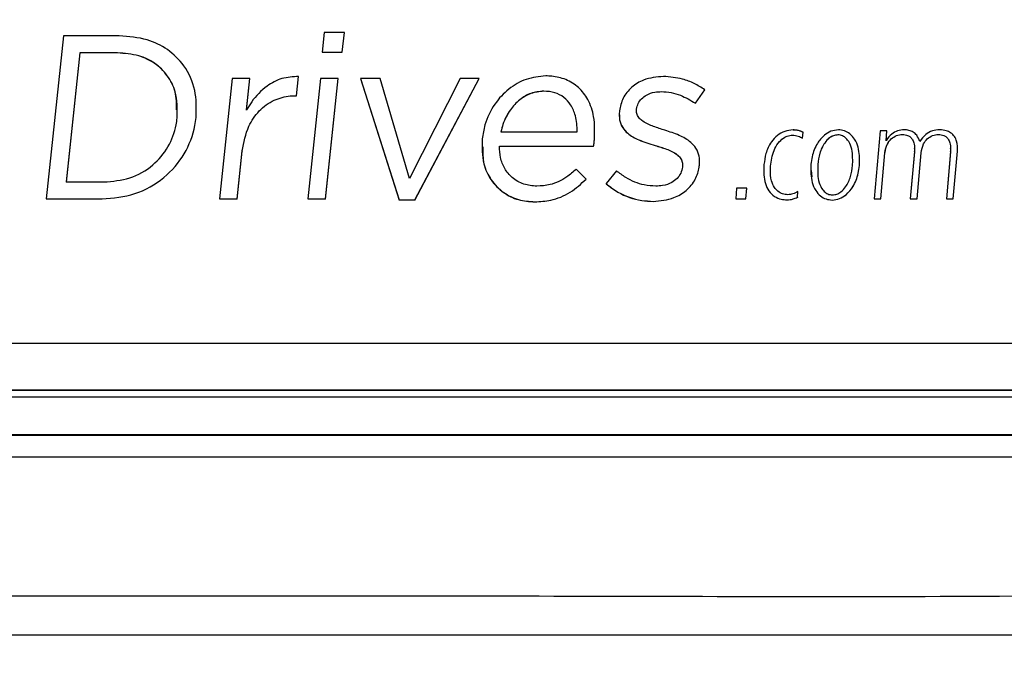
# Model space of a CAD drawing. Header units: millimetres. Extents: x 51 to 353, y -23 to 217.
# Tile 59 of 147: x 155.29 to 157.51, y 111.99 to 113.43. Entities that reach past the tile are written whole.
import ezdxf

# ---------------------------------------------------------------- set-up
doc = ezdxf.new("R2010")
doc.units = ezdxf.units.MM

msp = doc.modelspace()

# ---------------------------------------------------------------- linework, layer by layer
at = {"color": 7, "linetype": 'Continuous', "lineweight": 25}
for p, q in [((155.3921, 113.3918), (155.3536, 113.0252)), ((155.3921, 113.3918), (155.3536, 113.0252)), ((155.3921, 113.3916), (155.3536, 113.0252)), ((155.5176, 113.3918), (155.3921, 113.3918)), ((155.5176, 113.3918), (155.3921, 113.3918)), ((155.3921, 113.3916), (155.3921, 113.3918)), ((155.5176, 113.3916), (155.5176, 113.3918)), ((155.9782, 113.3996), (155.9735, 113.3551)), ((155.9782, 113.3996), (155.9735, 113.3551)), ((156.0236, 113.3996), (155.9782, 113.3996)), ((156.0236, 113.3996), (155.9782, 113.3996)), ((156.0189, 113.3551), (156.0236, 113.3996)), ((156.0189, 113.3551), (156.0236, 113.3996)), ((156.0236, 113.3996), (156.0236, 113.3995)), ((155.4289, 113.3535), (155.3984, 113.0634)), ((155.4289, 113.3535), (155.3984, 113.0634)), ((155.4289, 113.3533), (155.3984, 113.0632)), ((155.5135, 113.3535), (155.4289, 113.3535)), ((155.4289, 113.3535), (155.4289, 113.3533)), ((155.5135, 113.3535), (155.4289, 113.3535)), ((155.5135, 113.3535), (155.5135, 113.3533)), ((155.9735, 113.3551), (156.0189, 113.3551)), ((155.9735, 113.3551), (156.0189, 113.3551)), ((156.4762, 113.3016), (156.4762, 113.3017)), ((155.7716, 113.2959), (155.7431, 113.0252)), ((155.7716, 113.2959), (155.7431, 113.0252)), ((155.7716, 113.2958), (155.7432, 113.0252)), ((155.8113, 113.2959), (155.7716, 113.2959)), ((155.8113, 113.2959), (155.7716, 113.2959)), ((155.7716, 113.2958), (155.7716, 113.2959)), ((155.8039, 113.2252), (155.8113, 113.2959)), ((155.8039, 113.2252), (155.8113, 113.2959)), ((155.8039, 113.2251), (155.8113, 113.2957)), ((155.8113, 113.2959), (155.8113, 113.2957)), ((155.9162, 113.2572), (155.9207, 113.3006)), ((155.9162, 113.2572), (155.9207, 113.3006)), ((155.9207, 113.3006), (155.9207, 113.3005)), ((155.9699, 113.2959), (155.9414, 113.0252)), ((155.9699, 113.2959), (155.9414, 113.0252)), ((155.9699, 113.2958), (155.9414, 113.0252)), ((156.0096, 113.2959), (155.9699, 113.2959)), ((156.0096, 113.2959), (155.9699, 113.2959)), ((155.9699, 113.2958), (155.9699, 113.2959)), ((155.9811, 113.0252), (156.0096, 113.2959)), ((155.9811, 113.0252), (156.0096, 113.2959)), ((155.9811, 113.025), (156.0096, 113.2957)), ((156.0096, 113.2959), (156.0096, 113.2957)), ((156.0599, 113.2959), (156.1469, 113.0231)), ((156.1038, 113.2959), (156.0599, 113.2959)), ((156.0599, 113.2959), (156.0599, 113.2957)), ((156.1038, 113.2959), (156.0599, 113.2959)), ((156.0599, 113.2959), (156.1469, 113.0231)), ((156.0599, 113.2957), (156.1469, 113.0229)), ((156.17, 113.0713), (156.1038, 113.2959)), ((156.17, 113.0713), (156.1038, 113.2959)), ((156.1038, 113.2958), (156.1038, 113.2959)), ((156.17, 113.0711), (156.1038, 113.2958)), ((156.2839, 113.2959), (156.17, 113.0713)), ((156.2839, 113.2959), (156.17, 113.0713)), ((156.2839, 113.2958), (156.17, 113.0711)), ((156.182, 113.0231), (156.3268, 113.2959)), ((156.182, 113.0231), (156.3268, 113.2959)), ((156.182, 113.0229), (156.3268, 113.2957)), ((156.3268, 113.2959), (156.2839, 113.2959)), ((156.3268, 113.2959), (156.2839, 113.2959)), ((156.2839, 113.2958), (156.2839, 113.2959)), ((156.3268, 113.2959), (156.3268, 113.2957)), ((156.7408, 113.3005), (156.7408, 113.3006)), ((155.9131, 113.2572), (155.9162, 113.2572)), ((155.9131, 113.2572), (155.9131, 113.257)), ((155.9131, 113.2572), (155.9162, 113.2572)), ((155.9162, 113.2572), (155.9162, 113.257)), ((156.4716, 113.2676), (156.4716, 113.2674)), ((156.7361, 113.2666), (156.7361, 113.2664)), ((156.8124, 113.2404), (156.8336, 113.2708)), ((156.8124, 113.2404), (156.8336, 113.2708)), ((155.9131, 113.257), (155.9162, 113.257)), ((156.6412, 113.2144), (156.6412, 113.2142)), ((156.6418, 113.2231), (156.6417, 113.2221)), ((156.6418, 113.2231), (156.6417, 113.2221)), ((156.6803, 113.2263), (156.6804, 113.2273)), ((156.6803, 113.2263), (156.6804, 113.2273)), ((155.6479, 113.2074), (155.648, 113.2085)), ((155.6479, 113.2074), (155.648, 113.2085)), ((155.6479, 113.2073), (155.6479, 113.2074)), ((155.6903, 113.2085), (155.6904, 113.2095)), ((155.6903, 113.2085), (155.6904, 113.2095)), ((155.6903, 113.2085), (155.6903, 113.2083)), ((156.3753, 113.1765), (156.5471, 113.1765)), ((156.3753, 113.1765), (156.5471, 113.1765)), ((156.5866, 113.1789), (156.5866, 113.1791)), ((156.744, 113.1795), (156.744, 113.1797)), ((157.0533, 113.1617), (157.0544, 113.1751)), ((157.0533, 113.1617), (157.0544, 113.1751)), ((157.1339, 113.1805), (157.1339, 113.1807)), ((157.2275, 113.1783), (157.2141, 113.0253)), ((157.2275, 113.1783), (157.2141, 113.0253)), ((157.2275, 113.1782), (157.2142, 113.0253)), ((157.2429, 113.1783), (157.2275, 113.1783)), ((157.2429, 113.1783), (157.2275, 113.1783)), ((157.2275, 113.1782), (157.2275, 113.1783)), ((157.2409, 113.1559), (157.2429, 113.1783)), ((157.2409, 113.1559), (157.2429, 113.1783)), ((157.2777, 113.1702), (157.2777, 113.17)), ((157.2815, 113.1805), (157.2815, 113.1807)), ((157.3588, 113.1702), (157.3588, 113.17)), ((157.3616, 113.1805), (157.3616, 113.1807)), ((156.5855, 113.1582), (156.5855, 113.158)), ((155.7829, 113.0252), (155.7942, 113.1331)), ((155.7829, 113.0252), (155.7942, 113.1331)), ((155.7829, 113.0251), (155.7942, 113.1329)), ((155.7942, 113.1331), (155.7942, 113.1329)), ((156.3324, 113.1424), (156.3324, 113.1422)), ((156.3719, 113.144), (156.5835, 113.144)), ((156.3719, 113.144), (156.5835, 113.144)), ((156.3719, 113.1433), (156.3719, 113.1431)), ((156.7219, 113.1456), (156.7219, 113.1454)), ((157.2295, 113.0253), (157.2386, 113.1293)), ((157.2295, 113.0253), (157.2386, 113.1293)), ((157.2295, 113.0252), (157.2386, 113.1291)), ((157.2386, 113.1293), (157.2386, 113.1291)), ((157.3046, 113.1317), (157.2953, 113.0253)), ((157.3046, 113.1317), (157.2953, 113.0253)), ((157.3046, 113.1315), (157.2953, 113.0253)), ((157.3046, 113.1315), (157.3046, 113.1317)), ((157.3049, 113.1381), (157.3049, 113.1383)), ((157.3107, 113.0253), (157.3198, 113.1293)), ((157.3107, 113.0253), (157.3198, 113.1293)), ((157.3107, 113.0252), (157.3198, 113.1291)), ((157.3198, 113.1293), (157.3198, 113.1291)), ((157.3858, 113.1317), (157.3765, 113.0253)), ((157.3858, 113.1317), (157.3765, 113.0253)), ((157.3858, 113.1315), (157.3765, 113.0253)), ((157.3858, 113.1315), (157.3858, 113.1317)), ((157.3861, 113.1381), (157.3861, 113.1383)), ((157.3919, 113.0253), (157.4013, 113.1329)), ((157.3919, 113.0253), (157.4013, 113.1329)), ((157.3919, 113.0253), (157.4013, 113.1327)), ((157.4013, 113.1329), (157.4013, 113.1327)), ((157.4016, 113.1393), (157.4016, 113.1395)), ((156.822, 113.1097), (156.822, 113.1099)), ((156.9666, 113.1028), (156.9663, 113.0999)), ((156.9666, 113.1028), (156.9663, 113.0999)), ((156.9816, 113.0993), (156.982, 113.1034)), ((156.9816, 113.0993), (156.982, 113.1034)), ((157.0723, 113.1031), (157.0721, 113.1005)), ((157.0723, 113.1031), (157.0721, 113.1005)), ((157.0876, 113.1031), (157.0874, 113.1005)), ((157.0876, 113.1031), (157.0874, 113.1005)), ((157.1657, 113.1005), (157.1659, 113.1031)), ((157.1657, 113.1005), (157.1659, 113.1031)), ((157.1664, 113.1144), (157.1664, 113.1144)), ((157.181, 113.1005), (157.1813, 113.1031)), ((157.181, 113.1005), (157.1813, 113.1031)), ((157.1818, 113.1144), (157.1818, 113.1144)), ((157.1818, 113.1142), (157.1818, 113.1143)), ((156.5669, 113.0697), (156.5445, 113.0922)), ((156.5669, 113.0697), (156.5445, 113.0922)), ((156.5445, 113.092), (156.5445, 113.0922)), ((156.6348, 113.0885), (156.6117, 113.0597)), ((156.6348, 113.0885), (156.6117, 113.0597)), ((156.6348, 113.0884), (156.6348, 113.0885)), ((156.7834, 113.0979), (156.7833, 113.0969)), ((156.7834, 113.0979), (156.7833, 113.0969)), ((156.8215, 113.1011), (156.8216, 113.1021)), ((156.8215, 113.1011), (156.8216, 113.1021)), ((156.9658, 113.0881), (156.9658, 113.0879)), ((156.9816, 113.0993), (156.9816, 113.0991)), ((157.0716, 113.0893), (157.0716, 113.0891)), ((157.0729, 113.0892), (157.074, 113.0752)), ((157.0869, 113.0892), (157.0869, 113.0891)), ((157.1657, 113.1003), (157.1657, 113.1005)), ((157.181, 113.1005), (157.181, 113.1003)), ((155.3984, 113.0634), (155.483, 113.0634)), ((155.3984, 113.0634), (155.483, 113.0634)), ((156.5669, 113.0697), (156.5669, 113.0695)), ((156.6117, 113.0597), (156.6117, 113.0596)), ((156.9051, 113.0492), (156.903, 113.0253)), ((156.9051, 113.0492), (156.903, 113.0253)), ((156.9278, 113.0492), (156.9051, 113.0492)), ((156.9278, 113.0492), (156.9051, 113.0492)), ((156.9257, 113.0253), (156.9278, 113.0492)), ((156.9257, 113.0253), (156.9278, 113.0492)), ((157.0417, 113.0291), (157.0428, 113.0419)), ((157.0417, 113.0291), (157.0428, 113.0419)), ((155.3536, 113.0252), (155.479, 113.0252)), ((155.3536, 113.0252), (155.479, 113.0252)), ((155.7431, 113.0252), (155.7829, 113.0252)), ((155.7431, 113.0252), (155.7829, 113.0252)), ((155.9414, 113.0252), (155.9811, 113.0252)), ((155.9414, 113.0252), (155.9811, 113.0252)), ((156.1469, 113.0231), (156.182, 113.0231)), ((156.1469, 113.0231), (156.182, 113.0231)), ((156.903, 113.0253), (156.9257, 113.0253)), ((156.903, 113.0253), (156.9257, 113.0253)), ((157.0417, 113.0291), (157.0417, 113.0289)), ((157.2141, 113.0253), (157.2295, 113.0253)), ((157.2141, 113.0253), (157.2295, 113.0253)), ((157.2953, 113.0253), (157.3107, 113.0253)), ((157.2953, 113.0253), (157.3107, 113.0253)), ((157.3765, 113.0253), (157.3919, 113.0253)), ((157.3765, 113.0253), (157.3919, 113.0253)), ((157.422, 112.5949), (154.3128, 112.5953)), ((157.9127, 112.5954), (155.8674, 112.5954)), ((157.6971, 112.5953), (157.422, 112.5949)), ((157.9144, 112.58), (154.1048, 112.58)), ((157.9127, 112.4954), (154.1066, 112.4954)), ((157.9127, 112.4938), (154.1066, 112.4938)), ((157.9127, 112.4452), (154.1066, 112.4452))]:
    msp.add_line(p, q, dxfattribs=at)
for points, knots in [([(159.5677, 113.8241), (159.3753, 113.5489), (159.1304, 113.1985), (158.83, 112.7717), (158.6727, 112.5415), (158.5074, 112.3257), (158.2831, 112.1899), (158.0401, 112.1252), (157.7859, 112.1341), (157.2596, 112.1299), (156.3414, 112.1335), (155.381, 112.1326), (154.644, 112.1319), (154.2522, 112.1339), (153.8823, 112.127), (153.5687, 112.2742), (153.3642, 112.5086), (153.0123, 113.0384), (152.7015, 113.4739), (152.4516, 113.8241)], [0, 0, 0, 0, 0.115575, 0.147183, 0.179347, 0.211731, 0.239494, 0.267722, 0.296788, 0.326322, 0.448484, 0.611592, 0.656005, 0.701123, 0.746564, 0.780978, 0.816037, 0.852024, 1, 1, 1, 1]), ([(155.6904, 113.2095), (155.6908, 113.2297), (155.6917, 113.2701), (155.6672, 113.3244), (155.6278, 113.3627), (155.5771, 113.3873), (155.5389, 113.3902), (155.5176, 113.3918)], [0, 0, 0, 0, 0.209833, 0.421004, 0.602221, 0.777669, 1, 1, 1, 1]), ([(155.6904, 113.2095), (155.6908, 113.2297), (155.6917, 113.2701), (155.6672, 113.3244), (155.6278, 113.3627), (155.5771, 113.3873), (155.5389, 113.3902), (155.5176, 113.3918)], [0, 0, 0, 0, 0.209833, 0.421004, 0.602221, 0.777669, 1, 1, 1, 1]), ([(155.648, 113.2085), (155.6481, 113.2281), (155.6484, 113.2612), (155.6274, 113.3037), (155.5985, 113.3317), (155.5592, 113.3503), (155.5299, 113.3524), (155.5135, 113.3535)], [0, 0, 0, 0, 0.257138, 0.434822, 0.612883, 0.78424, 1, 1, 1, 1]), ([(155.648, 113.2085), (155.6481, 113.2281), (155.6484, 113.2612), (155.6274, 113.3037), (155.5985, 113.3317), (155.5592, 113.3503), (155.5299, 113.3524), (155.5135, 113.3535)], [0, 0, 0, 0, 0.257138, 0.434822, 0.612883, 0.78424, 1, 1, 1, 1]), ([(155.6465, 113.2253), (155.6465, 113.2391), (155.6464, 113.2664), (155.6273, 113.3035), (155.5985, 113.3315), (155.5592, 113.3501), (155.5299, 113.3522), (155.5135, 113.3533)], [0, 0, 0, 0, 0.196197, 0.388458, 0.581127, 0.766542, 1, 1, 1, 1]), ([(156.4762, 113.3017), (156.4613, 113.3002), (156.4315, 113.2971), (156.3915, 113.2736), (156.3589, 113.2384), (156.3395, 113.1985), (156.335, 113.1709), (156.3333, 113.1603)], [0, 0, 0, 0, 0.203013, 0.405689, 0.617284, 0.853762, 1, 1, 1, 1]), ([(156.4762, 113.3017), (156.4613, 113.3002), (156.4315, 113.2971), (156.3915, 113.2736), (156.3589, 113.2384), (156.3395, 113.1985), (156.335, 113.1709), (156.3333, 113.1603)], [0, 0, 0, 0, 0.203013, 0.405689, 0.617284, 0.853762, 1, 1, 1, 1]), ([(156.5855, 113.1582), (156.5861, 113.1757), (156.5872, 113.2068), (156.5734, 113.2476), (156.5512, 113.277), (156.5222, 113.295), (156.4959, 113.3011), (156.4807, 113.3016), (156.4762, 113.3017)], [0, 0, 0, 0, 0.253574, 0.449687, 0.614037, 0.778879, 0.934923, 1, 1, 1, 1]), ([(156.5855, 113.1582), (156.5861, 113.1757), (156.5872, 113.2068), (156.5734, 113.2476), (156.5512, 113.277), (156.5222, 113.295), (156.4959, 113.3011), (156.4807, 113.3016), (156.4762, 113.3017)], [0, 0, 0, 0, 0.253574, 0.449687, 0.614037, 0.778879, 0.934923, 1, 1, 1, 1]), ([(155.9207, 113.3006), (155.908, 113.2999), (155.8827, 113.2984), (155.8453, 113.2781), (155.8195, 113.2518), (155.8076, 113.2314), (155.8039, 113.2252)], [0, 0, 0, 0, 0.258029, 0.515567, 0.85189, 1, 1, 1, 1]), ([(155.9207, 113.3006), (155.908, 113.2999), (155.8827, 113.2984), (155.8453, 113.2781), (155.8195, 113.2518), (155.8076, 113.2314), (155.8039, 113.2252)], [0, 0, 0, 0, 0.258029, 0.515567, 0.85189, 1, 1, 1, 1]), ([(156.7408, 113.3006), (156.7254, 113.2992), (156.6997, 113.2967), (156.6684, 113.2775), (156.6481, 113.2531), (156.6438, 113.233), (156.6418, 113.2231)], [0, 0, 0, 0, 0.330222, 0.556105, 0.783151, 1, 1, 1, 1]), ([(156.7408, 113.3006), (156.7254, 113.2992), (156.6997, 113.2967), (156.6684, 113.2775), (156.6481, 113.2531), (156.6438, 113.233), (156.6418, 113.2231)], [0, 0, 0, 0, 0.330222, 0.556105, 0.783151, 1, 1, 1, 1]), ([(156.8336, 113.2708), (156.8258, 113.2757), (156.8102, 113.2856), (156.779, 113.2972), (156.7553, 113.2994), (156.7408, 113.3006)], [0, 0, 0, 0, 0.280321, 0.560297, 1, 1, 1, 1]), ([(156.8336, 113.2708), (156.8258, 113.2757), (156.8102, 113.2856), (156.779, 113.2972), (156.7553, 113.2994), (156.7408, 113.3006)], [0, 0, 0, 0, 0.280321, 0.560297, 1, 1, 1, 1]), ([(155.7942, 113.1331), (155.7977, 113.1522), (155.8037, 113.185), (155.8306, 113.2248), (155.8636, 113.2486), (155.8932, 113.2566), (155.9094, 113.2571), (155.9131, 113.2572)], [0, 0, 0, 0, 0.306625, 0.524774, 0.744051, 0.94081, 1, 1, 1, 1]), ([(155.7942, 113.1331), (155.7977, 113.1522), (155.8037, 113.185), (155.8306, 113.2248), (155.8636, 113.2486), (155.8932, 113.2566), (155.9094, 113.2571), (155.9131, 113.2572)], [0, 0, 0, 0, 0.306625, 0.524774, 0.744051, 0.94081, 1, 1, 1, 1]), ([(156.4716, 113.2676), (156.4618, 113.2666), (156.4424, 113.2645), (156.4163, 113.2488), (156.3942, 113.225), (156.3811, 113.1995), (156.3767, 113.182), (156.3753, 113.1765)], [0, 0, 0, 0, 0.2035359, 0.4064695, 0.6224451, 0.8801788, 1, 1, 1, 1]), ([(156.4716, 113.2676), (156.4618, 113.2666), (156.4424, 113.2645), (156.4163, 113.2488), (156.3942, 113.225), (156.3811, 113.1995), (156.3767, 113.182), (156.3753, 113.1765)], [0, 0, 0, 0, 0.203536, 0.406469, 0.622445, 0.880179, 1, 1, 1, 1]), ([(156.4716, 113.2674), (156.4618, 113.2664), (156.4424, 113.2643), (156.4163, 113.2486), (156.3942, 113.2249), (156.3811, 113.1993), (156.3767, 113.1819), (156.3753, 113.1763)], [0, 0, 0, 0, 0.203535, 0.4064678, 0.6224428, 0.8801765, 1, 1, 1, 1]), ([(156.5471, 113.1765), (156.5465, 113.1886), (156.5453, 113.2096), (156.5338, 113.2363), (156.5176, 113.2545), (156.4962, 113.2658), (156.4801, 113.267), (156.4716, 113.2676)], [0, 0, 0, 0, 0.270366, 0.471272, 0.640164, 0.809495, 1, 1, 1, 1]), ([(156.5471, 113.1765), (156.5465, 113.1886), (156.5453, 113.2096), (156.5338, 113.2363), (156.5176, 113.2545), (156.4962, 113.2658), (156.4801, 113.267), (156.4716, 113.2676)], [0, 0, 0, 0, 0.2703664, 0.4712722, 0.6401639, 0.8094953, 1, 1, 1, 1]), ([(156.6804, 113.2273), (156.6813, 113.2316), (156.6831, 113.2402), (156.6912, 113.251), (156.7038, 113.2604), (156.7195, 113.2658), (156.7312, 113.2663), (156.7361, 113.2666)], [0, 0, 0, 0, 0.174955, 0.349697, 0.529994, 0.801991, 1, 1, 1, 1]), ([(156.6804, 113.2273), (156.6813, 113.2316), (156.6831, 113.2402), (156.6912, 113.251), (156.7038, 113.2604), (156.7195, 113.2658), (156.7312, 113.2663), (156.7361, 113.2666)], [0, 0, 0, 0, 0.174955, 0.349697, 0.529994, 0.801991, 1, 1, 1, 1]), ([(156.7361, 113.2666), (156.7435, 113.2661), (156.7581, 113.2652), (156.7844, 113.2573), (156.8015, 113.247), (156.8124, 113.2404)], [0, 0, 0, 0, 0.268641, 0.536841, 1, 1, 1, 1]), ([(156.7361, 113.2666), (156.7435, 113.2661), (156.7581, 113.2652), (156.7844, 113.2573), (156.8015, 113.247), (156.8124, 113.2404)], [0, 0, 0, 0, 0.268641, 0.536841, 1, 1, 1, 1]), ([(156.6417, 113.2221), (156.6414, 113.2158), (156.6409, 113.2031), (156.6479, 113.1856), (156.6627, 113.1695), (156.6879, 113.1559), (156.7095, 113.1493), (156.7219, 113.1456)], [0, 0, 0, 0, 0.153986, 0.309327, 0.446158, 0.683626, 1, 1, 1, 1]), ([(156.6417, 113.2221), (156.6414, 113.2158), (156.6409, 113.2031), (156.6479, 113.1856), (156.6627, 113.1695), (156.6879, 113.1559), (156.7095, 113.1493), (156.7219, 113.1456)], [0, 0, 0, 0, 0.153986, 0.309327, 0.446158, 0.683626, 1, 1, 1, 1]), ([(156.6419, 113.2142), (156.6418, 113.2105), (156.6416, 113.2004), (156.648, 113.1854), (156.6626, 113.1693), (156.6879, 113.1557), (156.7095, 113.1492), (156.7219, 113.1454)], [0, 0, 0, 0, 0.097068, 0.262861, 0.408898, 0.662343, 1, 1, 1, 1]), ([(156.744, 113.1797), (156.7354, 113.1824), (156.7185, 113.1878), (156.6986, 113.1961), (156.6864, 113.2061), (156.681, 113.2145), (156.6799, 113.2218), (156.6802, 113.2255), (156.6803, 113.2263)], [0, 0, 0, 0, 0.318458, 0.628968, 0.747829, 0.868011, 0.973155, 1, 1, 1, 1]), ([(156.744, 113.1797), (156.7354, 113.1824), (156.7185, 113.1878), (156.6986, 113.1961), (156.6864, 113.2061), (156.681, 113.2145), (156.6799, 113.2218), (156.6802, 113.2255), (156.6803, 113.2263)], [0, 0, 0, 0, 0.318458, 0.628968, 0.747829, 0.868011, 0.973155, 1, 1, 1, 1]), ([(155.479, 113.0252), (155.504, 113.0274), (155.554, 113.032), (155.6195, 113.0695), (155.6664, 113.1241), (155.6857, 113.1739), (155.6895, 113.2024), (155.6903, 113.2085)], [0, 0, 0, 0, 0.243531, 0.487718, 0.717565, 0.939986, 1, 1, 1, 1]), ([(155.479, 113.0252), (155.504, 113.0274), (155.554, 113.032), (155.6195, 113.0695), (155.6664, 113.1241), (155.6857, 113.1739), (155.6895, 113.2024), (155.6903, 113.2085)], [0, 0, 0, 0, 0.243531, 0.487718, 0.717565, 0.939986, 1, 1, 1, 1]), ([(155.483, 113.0634), (155.5028, 113.0651), (155.5424, 113.0685), (155.5937, 113.098), (155.6294, 113.1408), (155.6441, 113.1796), (155.6471, 113.2021), (155.6479, 113.2074)], [0, 0, 0, 0, 0.245648, 0.492384, 0.715447, 0.932737, 1, 1, 1, 1]), ([(155.483, 113.0634), (155.5028, 113.0651), (155.5424, 113.0685), (155.5937, 113.098), (155.6294, 113.1408), (155.6441, 113.1796), (155.6471, 113.2021), (155.6479, 113.2074)], [0, 0, 0, 0, 0.245648, 0.492384, 0.715447, 0.932737, 1, 1, 1, 1]), ([(156.8216, 113.1021), (156.8218, 113.1086), (156.8223, 113.1216), (156.815, 113.1395), (156.7997, 113.1562), (156.7753, 113.1695), (156.7548, 113.1762), (156.744, 113.1797)], [0, 0, 0, 0, 0.1599718, 0.3212935, 0.4640193, 0.7183636, 1, 1, 1, 1]), ([(156.8216, 113.1021), (156.8218, 113.1086), (156.8223, 113.1216), (156.815, 113.1395), (156.7997, 113.1562), (156.7753, 113.1695), (156.7548, 113.1762), (156.744, 113.1797)], [0, 0, 0, 0, 0.159972, 0.321293, 0.464019, 0.718364, 1, 1, 1, 1]), ([(157.0319, 113.1804), (157.0255, 113.1797), (157.0129, 113.1784), (156.9959, 113.1683), (156.9805, 113.1516), (156.9701, 113.1287), (156.9677, 113.111), (156.9666, 113.1028)], [0, 0, 0, 0, 0.169744, 0.339051, 0.517185, 0.777972, 1, 1, 1, 1]), ([(157.0319, 113.1804), (157.0255, 113.1797), (157.0129, 113.1784), (156.9959, 113.1683), (156.9805, 113.1516), (156.9701, 113.1287), (156.9677, 113.111), (156.9666, 113.1028)], [0, 0, 0, 0, 0.169744, 0.339051, 0.517185, 0.777972, 1, 1, 1, 1]), ([(156.982, 113.1034), (156.9839, 113.1155), (156.9869, 113.1339), (157, 113.154), (157.0121, 113.164), (157.0226, 113.1682), (157.0285, 113.1686), (157.0305, 113.1687)], [0, 0, 0, 0, 0.410476, 0.623415, 0.800962, 0.933292, 1, 1, 1, 1]), ([(156.982, 113.1034), (156.9839, 113.1155), (156.9869, 113.1339), (157, 113.154), (157.0121, 113.164), (157.0226, 113.1682), (157.0285, 113.1686), (157.0305, 113.1687)], [0, 0, 0, 0, 0.410476, 0.6234149, 0.8009617, 0.9332919, 1, 1, 1, 1]), ([(157.0305, 113.1687), (157.0328, 113.1686), (157.0372, 113.1684), (157.0451, 113.1664), (157.0501, 113.1635), (157.0533, 113.1617)], [0, 0, 0, 0, 0.2849282, 0.5544127, 1, 1, 1, 1]), ([(157.0305, 113.1687), (157.0328, 113.1686), (157.0372, 113.1684), (157.0451, 113.1664), (157.0501, 113.1635), (157.0533, 113.1617)], [0, 0, 0, 0, 0.2849282, 0.5544127, 1, 1, 1, 1]), ([(157.0544, 113.1751), (157.0523, 113.1761), (157.0479, 113.1782), (157.0403, 113.18), (157.0349, 113.1802), (157.0319, 113.1804)], [0, 0, 0, 0, 0.306277, 0.611825, 1, 1, 1, 1]), ([(157.0544, 113.1751), (157.0523, 113.1761), (157.0479, 113.1782), (157.0403, 113.18), (157.0349, 113.1802), (157.0319, 113.1804)], [0, 0, 0, 0, 0.306277, 0.611825, 1, 1, 1, 1]), ([(157.0544, 113.175), (157.0508, 113.1766), (157.0436, 113.1797), (157.0357, 113.1801), (157.0319, 113.1802)], [0, 0, 0, 0, 0.504781, 1, 1, 1, 1]), ([(157.1339, 113.1807), (157.1281, 113.18), (157.1166, 113.1785), (157.0999, 113.1677), (157.0841, 113.1486), (157.0751, 113.1252), (157.073, 113.1088), (157.0723, 113.1031)], [0, 0, 0, 0, 0.159962, 0.31888, 0.539453, 0.840108, 1, 1, 1, 1]), ([(157.1339, 113.1807), (157.1281, 113.18), (157.1166, 113.1785), (157.0999, 113.1677), (157.0841, 113.1486), (157.0751, 113.1252), (157.073, 113.1088), (157.0723, 113.1031)], [0, 0, 0, 0, 0.159962, 0.31888, 0.539453, 0.840108, 1, 1, 1, 1]), ([(157.1325, 113.1693), (157.1292, 113.1689), (157.1225, 113.1682), (157.112, 113.1619), (157.1004, 113.149), (157.0912, 113.1282), (157.0888, 113.1115), (157.0876, 113.1031)], [0, 0, 0, 0, 0.1151976, 0.2297627, 0.413907, 0.7086318, 1, 1, 1, 1]), ([(157.1325, 113.1693), (157.1292, 113.1689), (157.1225, 113.1682), (157.112, 113.1619), (157.1004, 113.149), (157.0912, 113.1282), (157.0888, 113.1115), (157.0876, 113.1031)], [0, 0, 0, 0, 0.1151976, 0.2297627, 0.413907, 0.7086318, 1, 1, 1, 1]), ([(157.1325, 113.1691), (157.1292, 113.1687), (157.1225, 113.168), (157.112, 113.1617), (157.1004, 113.1488), (157.0912, 113.1281), (157.0888, 113.1113), (157.0876, 113.1029)], [0, 0, 0, 0, 0.115197, 0.229762, 0.413906, 0.708632, 1, 1, 1, 1]), ([(157.1659, 113.1031), (157.1661, 113.1162), (157.1665, 113.1354), (157.1568, 113.1561), (157.1477, 113.165), (157.1397, 113.1688), (157.1345, 113.1692), (157.1325, 113.1693)], [0, 0, 0, 0, 0.471743, 0.688846, 0.808848, 0.929746, 1, 1, 1, 1]), ([(157.1659, 113.1031), (157.1661, 113.1162), (157.1665, 113.1354), (157.1568, 113.1561), (157.1477, 113.165), (157.1397, 113.1688), (157.1345, 113.1692), (157.1325, 113.1693)], [0, 0, 0, 0, 0.471743, 0.688846, 0.8088485, 0.9297464, 1, 1, 1, 1]), ([(157.1813, 113.1031), (157.1814, 113.1162), (157.1817, 113.1358), (157.1717, 113.159), (157.1607, 113.1717), (157.1478, 113.1793), (157.1385, 113.1802), (157.1339, 113.1807)], [0, 0, 0, 0, 0.379324, 0.569602, 0.730093, 0.865523, 1, 1, 1, 1]), ([(157.1813, 113.1031), (157.1814, 113.1162), (157.1817, 113.1358), (157.1717, 113.159), (157.1607, 113.1717), (157.1478, 113.1793), (157.1385, 113.1802), (157.1339, 113.1807)], [0, 0, 0, 0, 0.379324, 0.569602, 0.730093, 0.865523, 1, 1, 1, 1]), ([(157.2386, 113.1293), (157.2399, 113.1361), (157.242, 113.1475), (157.252, 113.1606), (157.2639, 113.1686), (157.2731, 113.1697), (157.2777, 113.1702)], [0, 0, 0, 0, 0.328953, 0.554853, 0.78169, 1, 1, 1, 1]), ([(157.2386, 113.1293), (157.2399, 113.1361), (157.242, 113.1475), (157.252, 113.1606), (157.2639, 113.1686), (157.2731, 113.1697), (157.2777, 113.1702)], [0, 0, 0, 0, 0.328953, 0.554853, 0.78169, 1, 1, 1, 1]), ([(157.2815, 113.1807), (157.2765, 113.1802), (157.2666, 113.1794), (157.2525, 113.1712), (157.2448, 113.1622), (157.2413, 113.1565), (157.2409, 113.1559)], [0, 0, 0, 0, 0.297381, 0.595882, 0.956451, 1, 1, 1, 1]), ([(157.2815, 113.1807), (157.2765, 113.1802), (157.2666, 113.1794), (157.2525, 113.1712), (157.2448, 113.1622), (157.2413, 113.1565), (157.2409, 113.1559)], [0, 0, 0, 0, 0.297381, 0.595882, 0.956451, 1, 1, 1, 1]), ([(157.2777, 113.1702), (157.2817, 113.1698), (157.2883, 113.1693), (157.2961, 113.1644), (157.3014, 113.1577), (157.3052, 113.1465), (157.3049, 113.1374), (157.3046, 113.1317)], [0, 0, 0, 0, 0.221624, 0.359427, 0.497283, 0.6858, 1, 1, 1, 1]), ([(157.2777, 113.1702), (157.2817, 113.1698), (157.2883, 113.1693), (157.2961, 113.1644), (157.3014, 113.1577), (157.3052, 113.1465), (157.3049, 113.1374), (157.3046, 113.1317)], [0, 0, 0, 0, 0.221624, 0.359427, 0.497283, 0.6858, 1, 1, 1, 1]), ([(157.3169, 113.1547), (157.3149, 113.1595), (157.3116, 113.1676), (157.3024, 113.1759), (157.2924, 113.1801), (157.2852, 113.1805), (157.2815, 113.1807)], [0, 0, 0, 0, 0.32616, 0.547038, 0.767894, 1, 1, 1, 1]), ([(157.3169, 113.1547), (157.3149, 113.1595), (157.3116, 113.1676), (157.3024, 113.1759), (157.2924, 113.1801), (157.2852, 113.1805), (157.2815, 113.1807)], [0, 0, 0, 0, 0.32616, 0.547038, 0.767894, 1, 1, 1, 1]), ([(157.3616, 113.1807), (157.356, 113.1802), (157.3447, 113.1792), (157.3285, 113.1701), (157.321, 113.1601), (157.3169, 113.1547)], [0, 0, 0, 0, 0.311876, 0.624882, 1, 1, 1, 1]), ([(157.3616, 113.1807), (157.356, 113.1802), (157.3447, 113.1792), (157.3285, 113.1701), (157.321, 113.1601), (157.3169, 113.1547)], [0, 0, 0, 0, 0.311876, 0.624882, 1, 1, 1, 1]), ([(157.3198, 113.1293), (157.3211, 113.1361), (157.3232, 113.1475), (157.3332, 113.1606), (157.3451, 113.1686), (157.3543, 113.1697), (157.3588, 113.1702)], [0, 0, 0, 0, 0.328944, 0.554858, 0.78171, 1, 1, 1, 1]), ([(157.3198, 113.1293), (157.3211, 113.1361), (157.3232, 113.1475), (157.3332, 113.1606), (157.3451, 113.1686), (157.3543, 113.1697), (157.3588, 113.1702)], [0, 0, 0, 0, 0.328944, 0.554858, 0.78171, 1, 1, 1, 1]), ([(157.3588, 113.1702), (157.3629, 113.1698), (157.3695, 113.1693), (157.3773, 113.1644), (157.3826, 113.1577), (157.3864, 113.1465), (157.386, 113.1374), (157.3858, 113.1317)], [0, 0, 0, 0, 0.221626, 0.35942, 0.497268, 0.685765, 1, 1, 1, 1]), ([(157.3588, 113.1702), (157.3629, 113.1698), (157.3695, 113.1693), (157.3773, 113.1644), (157.3826, 113.1577), (157.3864, 113.1465), (157.386, 113.1374), (157.3858, 113.1317)], [0, 0, 0, 0, 0.221626, 0.35942, 0.497268, 0.685765, 1, 1, 1, 1]), ([(157.4013, 113.1329), (157.4014, 113.1404), (157.4016, 113.1518), (157.3951, 113.166), (157.3868, 113.1743), (157.3753, 113.1797), (157.3666, 113.1803), (157.3616, 113.1807)], [0, 0, 0, 0, 0.3106153, 0.4747139, 0.639738, 0.7906442, 1, 1, 1, 1]), ([(157.4013, 113.1329), (157.4014, 113.1404), (157.4016, 113.1518), (157.3951, 113.166), (157.3868, 113.1743), (157.3753, 113.1797), (157.3666, 113.1803), (157.3616, 113.1807)], [0, 0, 0, 0, 0.310615, 0.474714, 0.639738, 0.790644, 1, 1, 1, 1]), ([(156.3333, 113.1603), (156.333, 113.1414), (156.3325, 113.1091), (156.3518, 113.067), (156.3795, 113.0388), (156.4145, 113.0217), (156.4392, 113.0198), (156.4516, 113.0189)], [0, 0, 0, 0, 0.267233, 0.456774, 0.646952, 0.82365, 1, 1, 1, 1]), ([(156.3333, 113.1603), (156.333, 113.1414), (156.3325, 113.1091), (156.3518, 113.067), (156.3795, 113.0388), (156.4145, 113.0217), (156.4392, 113.0198), (156.4516, 113.0189)], [0, 0, 0, 0, 0.267233, 0.456774, 0.646952, 0.82365, 1, 1, 1, 1]), ([(156.5835, 113.144), (156.5838, 113.1456), (156.5843, 113.1487), (156.585, 113.1535), (156.5853, 113.1566), (156.5855, 113.1582)], [0, 0, 0, 0, 0.335131, 0.667408, 1, 1, 1, 1]), ([(156.5835, 113.144), (156.5838, 113.1456), (156.5843, 113.1487), (156.585, 113.1535), (156.5853, 113.1566), (156.5855, 113.1582)], [0, 0, 0, 0, 0.3351311, 0.6674076, 1, 1, 1, 1]), ([(156.5835, 113.1438), (156.5838, 113.1454), (156.5843, 113.1485), (156.585, 113.1533), (156.5853, 113.1564), (156.5855, 113.158)], [0, 0, 0, 0, 0.33513, 0.667407, 1, 1, 1, 1]), ([(157.2386, 113.1291), (157.2395, 113.1361), (157.2407, 113.1445), (157.2458, 113.1509), (157.2466, 113.1519)], [0, 0, 0, 0, 0.833725, 1, 1, 1, 1]), ([(156.3346, 113.1424), (156.3345, 113.1295), (156.3344, 113.1033), (156.3519, 113.0668), (156.3794, 113.0386), (156.4145, 113.0215), (156.4393, 113.0196), (156.4516, 113.0187)], [0, 0, 0, 0, 0.199226, 0.406359, 0.614187, 0.807283, 1, 1, 1, 1]), ([(156.4563, 113.054), (156.4463, 113.0548), (156.4263, 113.0566), (156.4005, 113.0714), (156.3828, 113.0931), (156.3732, 113.118), (156.3723, 113.1354), (156.3719, 113.144)], [0, 0, 0, 0, 0.2153873, 0.4318488, 0.6238593, 0.812374, 1, 1, 1, 1]), ([(156.4563, 113.054), (156.4463, 113.0548), (156.4263, 113.0566), (156.4005, 113.0714), (156.3828, 113.0931), (156.3732, 113.118), (156.3723, 113.1354), (156.3719, 113.144)], [0, 0, 0, 0, 0.215387, 0.431849, 0.623859, 0.812374, 1, 1, 1, 1]), ([(156.7219, 113.1456), (156.7304, 113.1431), (156.7474, 113.138), (156.7672, 113.1292), (156.7789, 113.1181), (156.7834, 113.1088), (156.7838, 113.1017), (156.7835, 113.0983), (156.7834, 113.0979)], [0, 0, 0, 0, 0.3142261, 0.6305578, 0.7538928, 0.8784769, 0.9862569, 1, 1, 1, 1]), ([(156.7219, 113.1456), (156.7304, 113.1431), (156.7474, 113.138), (156.7672, 113.1292), (156.7789, 113.1181), (156.7834, 113.1088), (156.7838, 113.1017), (156.7835, 113.0983), (156.7834, 113.0979)], [0, 0, 0, 0, 0.314226, 0.630558, 0.753893, 0.878477, 0.986257, 1, 1, 1, 1]), ([(156.7219, 113.1454), (156.7304, 113.1429), (156.7474, 113.1378), (156.7672, 113.129), (156.7789, 113.1179), (156.7834, 113.1086), (156.7838, 113.1015), (156.7835, 113.0981), (156.7834, 113.0978)], [0, 0, 0, 0, 0.3142257, 0.6305571, 0.7538925, 0.8784769, 0.9862571, 1, 1, 1, 1]), ([(156.5445, 113.0922), (156.5376, 113.0861), (156.5205, 113.071), (156.4899, 113.0562), (156.4663, 113.0546), (156.4563, 113.054)], [0, 0, 0, 0, 0.280091, 0.698276, 1, 1, 1, 1]), ([(156.5445, 113.0922), (156.5376, 113.0861), (156.5205, 113.071), (156.4899, 113.0562), (156.4663, 113.0546), (156.4563, 113.054)], [0, 0, 0, 0, 0.280091, 0.698276, 1, 1, 1, 1]), ([(156.7236, 113.054), (156.7149, 113.0546), (156.6913, 113.0562), (156.6607, 113.0691), (156.6418, 113.0833), (156.6348, 113.0885)], [0, 0, 0, 0, 0.268563, 0.7300823, 1, 1, 1, 1]), ([(156.7236, 113.054), (156.7149, 113.0546), (156.6913, 113.0562), (156.6607, 113.0691), (156.6418, 113.0833), (156.6348, 113.0885)], [0, 0, 0, 0, 0.268563, 0.730082, 1, 1, 1, 1]), ([(156.718, 113.0199), (156.7337, 113.0214), (156.7604, 113.0239), (156.7932, 113.0432), (156.8132, 113.0677), (156.82, 113.0888), (156.8213, 113.0996), (156.8215, 113.1011)], [0, 0, 0, 0, 0.325476, 0.548301, 0.772385, 0.968981, 1, 1, 1, 1]), ([(156.718, 113.0199), (156.7337, 113.0214), (156.7604, 113.0239), (156.7932, 113.0432), (156.8132, 113.0677), (156.82, 113.0888), (156.8213, 113.0996), (156.8215, 113.1011)], [0, 0, 0, 0, 0.325476, 0.548301, 0.772385, 0.968981, 1, 1, 1, 1]), ([(156.7833, 113.0969), (156.7824, 113.0922), (156.7805, 113.0827), (156.7716, 113.0707), (156.7579, 113.0606), (156.7411, 113.0548), (156.7287, 113.0542), (156.7236, 113.054)], [0, 0, 0, 0, 0.178905, 0.357873, 0.538367, 0.809334, 1, 1, 1, 1]), ([(156.7833, 113.0969), (156.7824, 113.0922), (156.7805, 113.0827), (156.7716, 113.0707), (156.7579, 113.0606), (156.7411, 113.0548), (156.7287, 113.0542), (156.7236, 113.054)], [0, 0, 0, 0, 0.178905, 0.357873, 0.538367, 0.809334, 1, 1, 1, 1]), ([(156.9663, 113.0999), (156.966, 113.0862), (156.9657, 113.0665), (156.9768, 113.043), (156.9894, 113.0306), (157.0041, 113.0242), (157.0138, 113.0235), (157.0181, 113.0233)], [0, 0, 0, 0, 0.384061, 0.553761, 0.724669, 0.877447, 1, 1, 1, 1]), ([(156.9663, 113.0999), (156.966, 113.0862), (156.9657, 113.0665), (156.9768, 113.043), (156.9894, 113.0306), (157.0041, 113.0242), (157.0138, 113.0235), (157.0181, 113.0233)], [0, 0, 0, 0, 0.384061, 0.553761, 0.724669, 0.877447, 1, 1, 1, 1]), ([(157.0202, 113.0349), (157.0162, 113.0353), (157.0083, 113.036), (156.9978, 113.0419), (156.9889, 113.0519), (156.9818, 113.0689), (156.9806, 113.0858), (156.9814, 113.097), (156.9816, 113.0993)], [0, 0, 0, 0, 0.13937, 0.279135, 0.412906, 0.604318, 0.916874, 1, 1, 1, 1]), ([(157.0202, 113.0349), (157.0162, 113.0353), (157.0083, 113.036), (156.9978, 113.0419), (156.9889, 113.0519), (156.9818, 113.0689), (156.9806, 113.0858), (156.9814, 113.097), (156.9816, 113.0993)], [0, 0, 0, 0, 0.13937, 0.279135, 0.412906, 0.604318, 0.916874, 1, 1, 1, 1]), ([(157.0721, 113.1005), (157.0719, 113.0876), (157.0716, 113.0681), (157.0816, 113.0448), (157.0927, 113.032), (157.1058, 113.0243), (157.1151, 113.0234), (157.1197, 113.0229)], [0, 0, 0, 0, 0.373254, 0.566429, 0.72843, 0.865125, 1, 1, 1, 1]), ([(157.0721, 113.1005), (157.0719, 113.0876), (157.0716, 113.0681), (157.0816, 113.0448), (157.0927, 113.032), (157.1058, 113.0243), (157.1151, 113.0234), (157.1197, 113.0229)], [0, 0, 0, 0, 0.373254, 0.566429, 0.72843, 0.865125, 1, 1, 1, 1]), ([(157.0874, 113.1005), (157.0872, 113.0873), (157.0868, 113.0682), (157.0966, 113.0475), (157.1056, 113.0386), (157.1136, 113.0348), (157.1188, 113.0344), (157.1207, 113.0343)], [0, 0, 0, 0, 0.4718041, 0.6889014, 0.8088861, 0.9297679, 1, 1, 1, 1]), ([(157.0874, 113.1005), (157.0872, 113.0873), (157.0868, 113.0682), (157.0966, 113.0475), (157.1056, 113.0386), (157.1136, 113.0348), (157.1188, 113.0344), (157.1207, 113.0343)], [0, 0, 0, 0, 0.471804, 0.688901, 0.808886, 0.929768, 1, 1, 1, 1]), ([(157.1197, 113.0229), (157.1255, 113.0236), (157.1369, 113.025), (157.1535, 113.0358), (157.1692, 113.0548), (157.1782, 113.0782), (157.1803, 113.0947), (157.181, 113.1005)], [0, 0, 0, 0, 0.159012, 0.317021, 0.53616, 0.837632, 1, 1, 1, 1]), ([(157.1197, 113.0229), (157.1255, 113.0236), (157.1369, 113.025), (157.1535, 113.0358), (157.1692, 113.0548), (157.1782, 113.0782), (157.1803, 113.0947), (157.181, 113.1005)], [0, 0, 0, 0, 0.159012, 0.317021, 0.53616, 0.837632, 1, 1, 1, 1]), ([(157.1197, 113.0227), (157.1255, 113.0234), (157.1369, 113.0248), (157.1535, 113.0356), (157.1692, 113.0546), (157.1782, 113.078), (157.1803, 113.0945), (157.181, 113.1003)], [0, 0, 0, 0, 0.159011, 0.31702, 0.536159, 0.837633, 1, 1, 1, 1]), ([(157.1207, 113.0343), (157.1241, 113.0347), (157.1308, 113.0354), (157.1413, 113.0417), (157.1529, 113.0546), (157.1622, 113.0753), (157.1645, 113.0921), (157.1657, 113.1005)], [0, 0, 0, 0, 0.1152625, 0.2298946, 0.4140352, 0.7086655, 1, 1, 1, 1]), ([(157.1207, 113.0343), (157.1241, 113.0347), (157.1308, 113.0354), (157.1413, 113.0417), (157.1529, 113.0546), (157.1622, 113.0753), (157.1645, 113.0921), (157.1657, 113.1005)], [0, 0, 0, 0, 0.115263, 0.229895, 0.414035, 0.708666, 1, 1, 1, 1]), ([(156.4516, 113.0189), (156.4636, 113.0196), (156.4914, 113.0211), (156.5324, 113.0382), (156.5555, 113.0593), (156.5669, 113.0697)], [0, 0, 0, 0, 0.276895, 0.643962, 1, 1, 1, 1]), ([(156.4516, 113.0189), (156.4636, 113.0196), (156.4914, 113.0211), (156.5324, 113.0382), (156.5555, 113.0593), (156.5669, 113.0697)], [0, 0, 0, 0, 0.276895, 0.643962, 1, 1, 1, 1]), ([(156.6117, 113.0597), (156.6204, 113.0531), (156.644, 113.0349), (156.6817, 113.022), (156.7092, 113.0204), (156.718, 113.0199)], [0, 0, 0, 0, 0.284085, 0.772698, 1, 1, 1, 1]), ([(156.6117, 113.0597), (156.6204, 113.0531), (156.644, 113.0349), (156.6817, 113.022), (156.7092, 113.0204), (156.718, 113.0199)], [0, 0, 0, 0, 0.2840853, 0.7726983, 1, 1, 1, 1]), ([(156.6117, 113.0596), (156.6204, 113.0529), (156.644, 113.0347), (156.6817, 113.0218), (156.7092, 113.0202), (156.718, 113.0197)], [0, 0, 0, 0, 0.284085, 0.772696, 1, 1, 1, 1]), ([(157.0428, 113.0419), (157.041, 113.0409), (157.0374, 113.0388), (157.03, 113.0358), (157.0241, 113.0353), (157.0202, 113.0349)], [0, 0, 0, 0, 0.258925, 0.518018, 1, 1, 1, 1]), ([(157.0428, 113.0419), (157.041, 113.0409), (157.0374, 113.0388), (157.03, 113.0358), (157.0241, 113.0353), (157.0202, 113.0349)], [0, 0, 0, 0, 0.258925, 0.518018, 1, 1, 1, 1]), ([(157.0181, 113.0233), (157.0205, 113.0233), (157.0252, 113.0235), (157.0333, 113.0252), (157.0386, 113.0276), (157.0417, 113.0291)], [0, 0, 0, 0, 0.291642, 0.58347, 1, 1, 1, 1]), ([(157.0181, 113.0233), (157.0205, 113.0233), (157.0252, 113.0235), (157.0333, 113.0252), (157.0386, 113.0276), (157.0417, 113.0291)], [0, 0, 0, 0, 0.291642, 0.58347, 1, 1, 1, 1]), ([(154.1045, 112.7014), (154.4221, 112.7014), (155.0572, 112.7014), (156.3274, 112.7014), (157.2798, 112.7014), (157.9147, 112.7014)], [0, 0, 0, 0, 0.250079, 0.500125, 1, 1, 1, 1]), ([(157.9127, 112.5954), (157.2785, 112.5955), (156.0098, 112.5955), (154.741, 112.5955), (154.1065, 112.5954)], [0, 0, 0, 0, 0.499881, 1, 1, 1, 1]), ([(157.6972, 112.5957), (157.1348, 112.5957), (156.2552, 112.5957), (155.127, 112.5957), (154.5613, 112.5957), (154.3127, 112.5957)], [0, 0, 0, 0, 0.498487, 0.779692, 1, 1, 1, 1]), ([(149.4099, 112.4734), (149.4175, 112.0449), (149.4259, 111.5629), (149.4036, 111.0216), (149.4762, 110.8164), (149.6844, 110.5039), (150.2542, 109.469), (150.8495, 108.4455), (151.398, 107.5248), (151.5183, 107.2814), (151.6754, 107.1348), (151.8635, 107.0297), (152.4672, 107.0182), (153.8488, 107.031), (155.9345, 107.0229), (157.9229, 107.0268), (159.1414, 107.0237), (159.6673, 107.0264), (159.9356, 107.0202), (160.172, 107.0401), (160.3455, 107.1343), (160.5029, 107.281), (160.6214, 107.5251), (161.0862, 108.3009), (161.6279, 109.2656), (162.1697, 110.1935), (162.3991, 110.5974), (162.5234, 110.7981), (162.6177, 110.9952), (162.5931, 111.564), (162.602, 112.0454), (162.6099, 112.4734)], [0, 0, 0, 0, 0.062594, 0.070392, 0.078093, 0.093739, 0.125035, 0.250218, 0.265866, 0.281471, 0.289176, 0.296844, 0.312248, 0.374839, 0.500005, 0.613907, 0.664028, 0.677156, 0.690284, 0.703228, 0.710903, 0.71858, 0.734181, 0.749829, 0.850602, 0.894942, 0.906555, 0.918176, 0.929608, 0.937406, 1, 1, 1, 1]), ([(158.0168, 112.0449), (157.3477, 112.0449), (156.0096, 112.045), (154.6715, 112.045), (154.0024, 112.045)], [0, 0, 0, 0, 0.500001, 1, 1, 1, 1])]:
    msp.add_open_spline(points, degree=3, knots=knots, dxfattribs=at)

doc.saveas('drawing.dxf')
